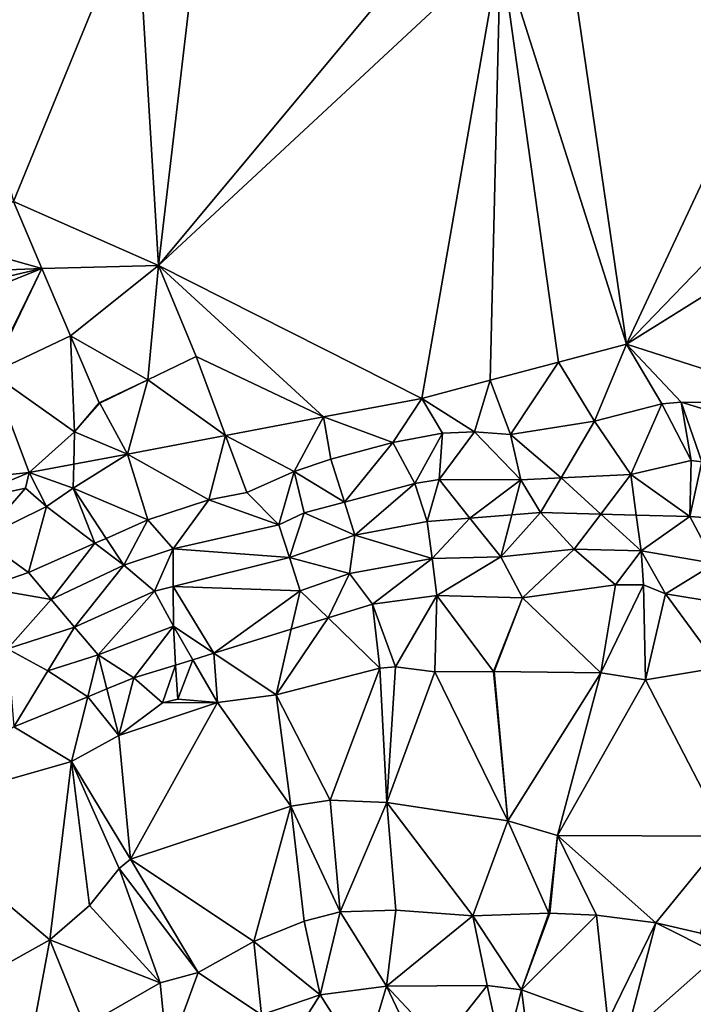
# Model space of a CAD drawing. Header units: inches. Extents: x 573063 to 573309, y 6670422 to 6670677.
# Tile 30 of 39: x 573229 to 573261, y 6670555 to 6670603. Entities that reach past the tile are written whole.
import ezdxf

# ---------------------------------------------------------------- set-up
doc = ezdxf.new("R2010")
doc.units = ezdxf.units.IN
doc.header["$MEASUREMENT"] = 0
doc.layers.add('Terreng_ortofoto', color=10, linetype='Continuous')

msp = doc.modelspace()

# ---------------------------------------------------------------- linework, layer by layer
at = {"layer": 'Terreng_ortofoto'}
for points in [[(573235.358, 6670591.082, 216.22), (573237.603, 6670610.166, 216.141), (573234.296, 6670608.727, 216.362)], [(573235.358, 6670591.082, 216.22), (573249.22, 6670607.71, 216), (573237.603, 6670610.166, 216.141)], [(573228.338, 6670594.182, 215.85), (573234.296, 6670608.727, 216.362), (573225.14, 6670606.67, 216.37)], [(573228.338, 6670594.182, 215.85), (573235.358, 6670591.082, 216.22), (573234.296, 6670608.727, 216.362)], [(573235.358, 6670591.082, 216.22), (573251.91, 6670606.47, 216), (573249.22, 6670607.71, 216)], [(573235.358, 6670591.082, 216.22), (573248.1, 6670584.66, 216.01), (573251.91, 6670606.47, 216)], [(573251.407, 6670585.537, 216.01), (573251.91, 6670606.47, 216), (573248.1, 6670584.66, 216.01)], [(573251.407, 6670585.537, 216.01), (573254.713, 6670586.413, 216.01), (573251.91, 6670606.47, 216)], [(573258.001, 6670587.285, 216.01), (573255.17, 6670606.74, 216), (573251.91, 6670606.47, 216)], [(573258.001, 6670587.285, 216.01), (573251.91, 6670606.47, 216), (573254.713, 6670586.413, 216.01)], [(573258.001, 6670587.285, 216.01), (573266.35, 6670605.1, 216), (573255.17, 6670606.74, 216)], [(573258.001, 6670587.285, 216.01), (573269.9, 6670599.59, 216), (573266.35, 6670605.1, 216)], [(573272.04, 6670596.03, 216), (573269.9, 6670599.59, 216), (573258.001, 6670587.285, 216.01)], [(573272.04, 6670596.03, 216), (573258.001, 6670587.285, 216.01), (573266.84, 6670584.45, 217)], [(573228.338, 6670594.182, 215.85), (573225.031, 6670592.262, 216.138), (573229.72, 6670590.94, 215.853)], [(573228.338, 6670594.182, 215.85), (573229.72, 6670590.94, 215.853), (573235.358, 6670591.082, 216.22)], [(573229.72, 6670590.94, 215.853), (573225.031, 6670592.262, 216.138), (573225.216, 6670590.767, 216.078)], [(573229.72, 6670590.94, 215.853), (573231.11, 6670587.68, 215.857), (573235.358, 6670591.082, 216.22)], [(573231.11, 6670587.68, 215.857), (573234.845, 6670585.555, 215.97), (573235.358, 6670591.082, 216.22)], [(573235.358, 6670591.082, 216.22), (573234.845, 6670585.555, 215.97), (573237.19, 6670586.69, 216.08)], [(573235.358, 6670591.082, 216.22), (573237.19, 6670586.69, 216.08), (573243.352, 6670583.762, 215.985)], [(573235.358, 6670591.082, 216.22), (573243.352, 6670583.762, 215.985), (573248.1, 6670584.66, 216.01)], [(573229.72, 6670590.94, 215.853), (573225.16, 6670589.88, 216.081), (573224.981, 6670589.033, 216.088)], [(573229.72, 6670590.94, 215.853), (573224.981, 6670589.033, 216.088), (573227.24, 6670585.889, 216)], [(573229.72, 6670590.94, 215.853), (573225.216, 6670590.767, 216.078), (573225.16, 6670589.88, 216.081)], [(573229.72, 6670590.94, 215.853), (573227.24, 6670585.889, 216), (573227.276, 6670585.878, 216)], [(573229.72, 6670590.94, 215.853), (573227.276, 6670585.878, 216), (573231.11, 6670587.68, 215.857)], [(573231.11, 6670587.68, 215.857), (573227.276, 6670585.878, 216), (573231.3, 6670583.04, 216)], [(573231.11, 6670587.68, 215.857), (573231.3, 6670583.04, 216), (573232.492, 6670584.438, 215.86)], [(573231.11, 6670587.68, 215.857), (573232.492, 6670584.438, 215.86), (573234.845, 6670585.555, 215.97)], [(573258.001, 6670587.285, 216.01), (573254.713, 6670586.413, 216.01), (573256.46, 6670583.56, 217)], [(573258.001, 6670587.285, 216.01), (573256.46, 6670583.56, 217), (573259.72, 6670584.4, 217)], [(573258.001, 6670587.285, 216.01), (573259.72, 6670584.4, 217), (573260.66, 6670584.48, 217)], [(573266.84, 6670584.45, 217), (573258.001, 6670587.285, 216.01), (573260.66, 6670584.48, 217)], [(573237.19, 6670586.69, 216.08), (573234.845, 6670585.555, 215.97), (573238.605, 6670582.865, 215.96)], [(573237.19, 6670586.69, 216.08), (573238.605, 6670582.865, 215.96), (573243.352, 6670583.762, 215.985)], [(573251.407, 6670585.537, 216.01), (573252.39, 6670582.92, 217), (573254.713, 6670586.413, 216.01)], [(573256.46, 6670583.56, 217), (573254.713, 6670586.413, 216.01), (573252.39, 6670582.92, 217)], [(573227.276, 6670585.878, 216), (573224.73, 6670580.62, 215.985), (573229.11, 6670581.07, 215.91)], [(573227.276, 6670585.878, 216), (573229.11, 6670581.07, 215.91), (573231.3, 6670583.04, 216)], [(573234.845, 6670585.555, 215.97), (573232.492, 6670584.438, 215.86), (573232.518, 6670584.429, 215.86)], [(573234.845, 6670585.555, 215.97), (573232.518, 6670584.429, 215.86), (573233.857, 6670581.967, 215.935)], [(573234.845, 6670585.555, 215.97), (573233.857, 6670581.967, 215.935), (573238.605, 6670582.865, 215.96)], [(573251.407, 6670585.537, 216.01), (573248.1, 6670584.66, 216.01), (573250.65, 6670583.05, 217)], [(573251.407, 6670585.537, 216.01), (573250.65, 6670583.05, 217), (573252.39, 6670582.92, 217)], [(573231.3, 6670583.04, 216), (573232.518, 6670584.429, 215.86), (573232.492, 6670584.438, 215.86)], [(573231.3, 6670583.04, 216), (573233.857, 6670581.967, 215.935), (573232.518, 6670584.429, 215.86)], [(573243.352, 6670583.762, 215.985), (573246.7, 6670582.52, 217), (573248.1, 6670584.66, 216.01)], [(573246.7, 6670582.52, 217), (573249.11, 6670582.97, 217), (573248.1, 6670584.66, 216.01)], [(573248.1, 6670584.66, 216.01), (573249.11, 6670582.97, 217), (573250.65, 6670583.05, 217)], [(573256.46, 6670583.56, 217), (573258.21, 6670580.98, 218), (573259.72, 6670584.4, 217)], [(573259.72, 6670584.4, 217), (573258.21, 6670580.98, 218), (573261.13, 6670581.66, 218)], [(573260.66, 6670584.48, 217), (573259.72, 6670584.4, 217), (573261.13, 6670581.66, 218)], [(573260.66, 6670584.48, 217), (573261.13, 6670581.66, 218), (573261.65, 6670581.59, 218)], [(573266.84, 6670584.45, 217), (573260.66, 6670584.48, 217), (573263.76, 6670583.52, 217)], [(573263.76, 6670583.52, 217), (573260.66, 6670584.48, 217), (573261.65, 6670581.59, 218)], [(573238.605, 6670582.865, 215.96), (573241.93, 6670581.13, 217), (573243.352, 6670583.762, 215.985)], [(573243.352, 6670583.762, 215.985), (573241.93, 6670581.13, 217), (573243.7, 6670581.72, 217)], [(573243.352, 6670583.762, 215.985), (573243.7, 6670581.72, 217), (573246.7, 6670582.52, 217)], [(573256.46, 6670583.56, 217), (573252.39, 6670582.92, 217), (573254.839, 6670580.815, 218)], [(573256.46, 6670583.56, 217), (573254.839, 6670580.815, 218), (573258.21, 6670580.98, 218)], [(573231.3, 6670583.04, 216), (573229.11, 6670581.07, 215.91), (573231.26, 6670581.476, 215.921)], [(573231.3, 6670583.04, 216), (573231.26, 6670581.476, 215.921), (573233.857, 6670581.967, 215.935)], [(573250.65, 6670583.05, 217), (573249.11, 6670582.97, 217), (573248.95, 6670580.73, 218)], [(573250.65, 6670583.05, 217), (573248.95, 6670580.73, 218), (573252.89, 6670580.72, 218)], [(573252.39, 6670582.92, 217), (573250.65, 6670583.05, 217), (573252.89, 6670580.72, 218)], [(573238.605, 6670582.865, 215.96), (573233.857, 6670581.967, 215.935), (573237.8, 6670579.75, 217)], [(573238.605, 6670582.865, 215.96), (573237.8, 6670579.75, 217), (573239.63, 6670580.11, 217)], [(573238.605, 6670582.865, 215.96), (573239.63, 6670580.11, 217), (573241.93, 6670581.13, 217)], [(573246.7, 6670582.52, 217), (573243.7, 6670581.72, 217), (573244.355, 6670579.643, 218)], [(573246.7, 6670582.52, 217), (573244.355, 6670579.643, 218), (573247.76, 6670580.54, 218)], [(573246.7, 6670582.52, 217), (573247.76, 6670580.54, 218), (573249.11, 6670582.97, 217)], [(573249.11, 6670582.97, 217), (573247.76, 6670580.54, 218), (573248.95, 6670580.73, 218)], [(573252.39, 6670582.92, 217), (573252.89, 6670580.72, 218), (573254.839, 6670580.815, 218)], [(573231.26, 6670581.476, 215.921), (573231.23, 6670580.32, 216), (573233.857, 6670581.967, 215.935)], [(573233.857, 6670581.967, 215.935), (573231.23, 6670580.32, 216), (573234.85, 6670578.78, 217)], [(573233.857, 6670581.967, 215.935), (573234.85, 6670578.78, 217), (573237.8, 6670579.75, 217)], [(573243.7, 6670581.72, 217), (573241.93, 6670581.13, 217), (573244.355, 6670579.643, 218)], [(573261.13, 6670581.66, 218), (573258.21, 6670580.98, 218), (573261.07, 6670578.95, 219)], [(573261.13, 6670581.66, 218), (573261.07, 6670578.95, 219), (573261.65, 6670581.59, 218)], [(573261.65, 6670581.59, 218), (573261.07, 6670578.95, 219), (573263.057, 6670578.8, 219)], [(573229.11, 6670581.07, 215.91), (573224.73, 6670580.62, 215.985), (573225.57, 6670579.597, 215.723)], [(573229.11, 6670581.07, 215.91), (573225.57, 6670579.597, 215.723), (573228.92, 6670580.316, 215.79)], [(573229.11, 6670581.07, 215.91), (573228.92, 6670580.316, 215.79), (573229.95, 6670579.43, 216)], [(573229.11, 6670581.07, 215.91), (573231.23, 6670580.32, 216), (573231.26, 6670581.476, 215.921)], [(573229.11, 6670581.07, 215.91), (573229.95, 6670579.43, 216), (573231.23, 6670580.32, 216)], [(573241.93, 6670581.13, 217), (573239.63, 6670580.11, 217), (573241.18, 6670578.55, 218)], [(573241.93, 6670581.13, 217), (573241.18, 6670578.55, 218), (573242.41, 6670579.13, 218)], [(573241.93, 6670581.13, 217), (573242.41, 6670579.13, 218), (573244.355, 6670579.643, 218)], [(573248.95, 6670580.73, 218), (573247.76, 6670580.54, 218), (573248.37, 6670578.71, 219)], [(573248.95, 6670580.73, 218), (573248.37, 6670578.71, 219), (573250.426, 6670578.871, 219)], [(573252.89, 6670580.72, 218), (573248.95, 6670580.73, 218), (573250.426, 6670578.871, 219)], [(573252.89, 6670580.72, 218), (573250.426, 6670578.871, 219), (573252.451, 6670579.03, 219)], [(573252.89, 6670580.72, 218), (573252.451, 6670579.03, 219), (573253.85, 6670579.14, 219)], [(573252.89, 6670580.72, 218), (573253.85, 6670579.14, 219), (573254.839, 6670580.815, 218)], [(573256.761, 6670579.063, 219), (573254.839, 6670580.815, 218), (573253.85, 6670579.14, 219)], [(573258.21, 6670580.98, 218), (573254.839, 6670580.815, 218), (573256.761, 6670579.063, 219)], [(573258.21, 6670580.98, 218), (573256.761, 6670579.063, 219), (573258.475, 6670579.018, 219)], [(573258.21, 6670580.98, 218), (573258.475, 6670579.018, 219), (573261.07, 6670578.95, 219)], [(573225.57, 6670579.597, 215.723), (573226.8, 6670577.88, 216), (573228.92, 6670580.316, 215.79)], [(573229.95, 6670579.43, 216), (573228.92, 6670580.316, 215.79), (573226.8, 6670577.88, 216)], [(573231.23, 6670580.32, 216), (573229.95, 6670579.43, 216), (573232.284, 6670577.653, 217)], [(573231.23, 6670580.32, 216), (573232.284, 6670577.653, 217), (573232.826, 6670577.89, 217)], [(573231.23, 6670580.32, 216), (573232.826, 6670577.89, 217), (573234.85, 6670578.78, 217)], [(573244.86, 6670578.04, 219), (573247.76, 6670580.54, 218), (573244.355, 6670579.643, 218)], [(573244.86, 6670578.04, 219), (573248.37, 6670578.71, 219), (573247.76, 6670580.54, 218)], [(573237.8, 6670579.75, 217), (573234.85, 6670578.78, 217), (573236.07, 6670577.39, 218)], [(573237.8, 6670579.75, 217), (573236.07, 6670577.39, 218), (573241.18, 6670578.55, 218)], [(573239.63, 6670580.11, 217), (573237.8, 6670579.75, 217), (573241.18, 6670578.55, 218)], [(573242.41, 6670579.13, 218), (573244.86, 6670578.04, 219), (573244.355, 6670579.643, 218)], [(573229.95, 6670579.43, 216), (573226.8, 6670577.88, 216), (573229.07, 6670576.24, 217)], [(573229.95, 6670579.43, 216), (573229.07, 6670576.24, 217), (573232.284, 6670577.653, 217)], [(573234.85, 6670578.78, 217), (573232.826, 6670577.89, 217), (573233.68, 6670576.59, 218)], [(573234.85, 6670578.78, 217), (573233.68, 6670576.59, 218), (573236.07, 6670577.39, 218)], [(573241.18, 6670578.55, 218), (573241.7, 6670576.96, 219), (573242.41, 6670579.13, 218)], [(573242.41, 6670579.13, 218), (573241.7, 6670576.96, 219), (573244.86, 6670578.04, 219)], [(573244.86, 6670578.04, 219), (573248.6, 6670576.91, 220), (573248.37, 6670578.71, 219)], [(573250.426, 6670578.871, 219), (573248.37, 6670578.71, 219), (573248.6, 6670576.91, 220)], [(573251.92, 6670576.99, 220), (573250.426, 6670578.871, 219), (573248.6, 6670576.91, 220)], [(573251.92, 6670576.99, 220), (573252.451, 6670579.03, 219), (573250.426, 6670578.871, 219)], [(573253.85, 6670579.14, 219), (573252.451, 6670579.03, 219), (573251.92, 6670576.99, 220)], [(573255.48, 6670577.37, 220), (573253.85, 6670579.14, 219), (573251.92, 6670576.99, 220)], [(573255.48, 6670577.37, 220), (573256.761, 6670579.063, 219), (573253.85, 6670579.14, 219)], [(573258.71, 6670577.28, 220), (573256.761, 6670579.063, 219), (573255.48, 6670577.37, 220)], [(573258.71, 6670577.28, 220), (573258.475, 6670579.018, 219), (573256.761, 6670579.063, 219)], [(573261.07, 6670578.95, 219), (573258.475, 6670579.018, 219), (573258.71, 6670577.28, 220)], [(573261.07, 6670578.95, 219), (573258.71, 6670577.28, 220), (573262.28, 6670576.68, 220)], [(573261.07, 6670578.95, 219), (573262.28, 6670576.68, 220), (573263.057, 6670578.8, 219)], [(573236.07, 6670577.39, 218), (573241.7, 6670576.96, 219), (573241.18, 6670578.55, 218)], [(573226.8, 6670577.88, 216), (573226.91, 6670575.49, 217), (573229.07, 6670576.24, 217)], [(573232.284, 6670577.653, 217), (573233.68, 6670576.59, 218), (573232.826, 6670577.89, 217)], [(573244.86, 6670578.04, 219), (573241.7, 6670576.96, 219), (573244.61, 6670576.19, 220)], [(573244.86, 6670578.04, 219), (573244.61, 6670576.19, 220), (573248.6, 6670576.91, 220)], [(573229.07, 6670576.24, 217), (573230.17, 6670574.94, 218), (573232.284, 6670577.653, 217)], [(573232.284, 6670577.653, 217), (573230.17, 6670574.94, 218), (573233.68, 6670576.59, 218)], [(573236.07, 6670577.39, 218), (573233.68, 6670576.59, 218), (573235.17, 6670575.33, 219)], [(573236.07, 6670577.39, 218), (573235.17, 6670575.33, 219), (573236.075, 6670575.556, 219)], [(573236.07, 6670577.39, 218), (573236.075, 6670575.556, 219), (573241.7, 6670576.96, 219)], [(573255.48, 6670577.37, 220), (573251.92, 6670576.99, 220), (573252.97, 6670575.02, 221)], [(573255.48, 6670577.37, 220), (573252.97, 6670575.02, 221), (573257.48, 6670575.64, 221)], [(573258.71, 6670577.28, 220), (573255.48, 6670577.37, 220), (573257.48, 6670575.64, 221)], [(573258.71, 6670577.28, 220), (573257.48, 6670575.64, 221), (573258.83, 6670575.65, 221)], [(573258.71, 6670577.28, 220), (573258.83, 6670575.65, 221), (573259.89, 6670575.21, 221)], [(573258.71, 6670577.28, 220), (573259.89, 6670575.21, 221), (573262.28, 6670576.68, 220)], [(573236.075, 6670575.556, 219), (573242.21, 6670575.36, 220), (573241.7, 6670576.96, 219)], [(573241.7, 6670576.96, 219), (573242.21, 6670575.36, 220), (573244.61, 6670576.19, 220)], [(573244.61, 6670576.19, 220), (573245.72, 6670574.71, 221), (573248.6, 6670576.91, 220)], [(573245.72, 6670574.71, 221), (573248.83, 6670575.12, 221), (573248.6, 6670576.91, 220)], [(573251.92, 6670576.99, 220), (573248.6, 6670576.91, 220), (573248.83, 6670575.12, 221)], [(573251.92, 6670576.99, 220), (573248.83, 6670575.12, 221), (573252.97, 6670575.02, 221)], [(573230.17, 6670574.94, 218), (573231.3, 6670573.6, 219), (573233.68, 6670576.59, 218)], [(573231.3, 6670573.6, 219), (573235.17, 6670575.33, 219), (573233.68, 6670576.59, 218)], [(573259.89, 6670575.21, 221), (573262.366, 6670574.808, 221), (573262.28, 6670576.68, 220)], [(573226.91, 6670575.49, 217), (573230.17, 6670574.94, 218), (573229.07, 6670576.24, 217)], [(573242.21, 6670575.36, 220), (573243.567, 6670574.045, 221), (573244.61, 6670576.19, 220)], [(573244.61, 6670576.19, 220), (573243.567, 6670574.045, 221), (573245.72, 6670574.71, 221)], [(573228.06, 6670572.553, 219), (573230.17, 6670574.94, 218), (573226.91, 6670575.49, 217)], [(573235.17, 6670575.33, 219), (573236.08, 6670573.65, 220), (573236.075, 6670575.556, 219)], [(573238.045, 6670572.338, 221), (573242.21, 6670575.36, 220), (573236.075, 6670575.556, 219)], [(573238.045, 6670572.338, 221), (573236.075, 6670575.556, 219), (573236.08, 6670573.65, 220)], [(573238.045, 6670572.338, 221), (573241.779, 6670573.492, 221), (573242.21, 6670575.36, 220)], [(573242.21, 6670575.36, 220), (573241.779, 6670573.492, 221), (573243.567, 6670574.045, 221)], [(573256.76, 6670571.39, 222), (573257.48, 6670575.64, 221), (573252.97, 6670575.02, 221)], [(573256.76, 6670571.39, 222), (573258.83, 6670575.65, 221), (573257.48, 6670575.64, 221)], [(573256.76, 6670571.39, 222), (573258.92, 6670571.05, 222), (573258.83, 6670575.65, 221)], [(573258.92, 6670571.05, 222), (573259.89, 6670575.21, 221), (573258.83, 6670575.65, 221)], [(573228.06, 6670572.553, 219), (573231.3, 6670573.6, 219), (573230.17, 6670574.94, 218)], [(573231.3, 6670573.6, 219), (573232.44, 6670572.25, 220), (573235.17, 6670575.33, 219)], [(573232.44, 6670572.25, 220), (573236.08, 6670573.65, 220), (573235.17, 6670575.33, 219)], [(573246.83, 6670571.67, 222), (573248.83, 6670575.12, 221), (573245.72, 6670574.71, 221)], [(573246.83, 6670571.67, 222), (573248.73, 6670571.44, 222), (573248.83, 6670575.12, 221)], [(573248.73, 6670571.44, 222), (573251.57, 6670571.45, 222), (573248.83, 6670575.12, 221)], [(573251.57, 6670571.45, 222), (573252.97, 6670575.02, 221), (573248.83, 6670575.12, 221)], [(573251.61, 6670571.45, 222), (573252.97, 6670575.02, 221), (573251.57, 6670571.45, 222)], [(573256.76, 6670571.39, 222), (573252.97, 6670575.02, 221), (573251.61, 6670571.45, 222)], [(573258.92, 6670571.05, 222), (573262.51, 6670571.65, 222), (573259.89, 6670575.21, 221)], [(573262.51, 6670571.65, 222), (573262.366, 6670574.808, 221), (573259.89, 6670575.21, 221)], [(573246.07, 6670571.62, 222), (573245.72, 6670574.71, 221), (573243.567, 6670574.045, 221)], [(573246.83, 6670571.67, 222), (573245.72, 6670574.71, 221), (573246.07, 6670571.62, 222)], [(573246.07, 6670571.62, 222), (573243.567, 6670574.045, 221), (573241.05, 6670570.33, 222)], [(573241.05, 6670570.33, 222), (573243.567, 6670574.045, 221), (573241.779, 6670573.492, 221)], [(573228.06, 6670572.553, 219), (573230.014, 6670571.48, 220), (573231.3, 6670573.6, 219)], [(573230.014, 6670571.48, 220), (573232.44, 6670572.25, 220), (573231.3, 6670573.6, 219)], [(573232.44, 6670572.25, 220), (573234.17, 6670571.14, 221), (573236.08, 6670573.65, 220)], [(573234.17, 6670571.14, 221), (573236.192, 6670571.765, 221), (573236.08, 6670573.65, 220)], [(573238.045, 6670572.338, 221), (573236.08, 6670573.65, 220), (573237.022, 6670572.022, 221)], [(573237.022, 6670572.022, 221), (573236.08, 6670573.65, 220), (573236.192, 6670571.765, 221)], [(573238.045, 6670572.338, 221), (573241.05, 6670570.33, 222), (573241.779, 6670573.492, 221)], [(573228.06, 6670572.553, 219), (573228.37, 6670568.77, 221), (573230.014, 6670571.48, 220)], [(573231.937, 6670570.228, 221), (573232.44, 6670572.25, 220), (573230.014, 6670571.48, 220)], [(573231.937, 6670570.228, 221), (573232.862, 6670570.605, 221), (573232.44, 6670572.25, 220)], [(573232.44, 6670572.25, 220), (573232.862, 6670570.605, 221), (573234.17, 6670571.14, 221)], [(573237.022, 6670572.022, 221), (573236.192, 6670571.765, 221), (573236.29, 6670570.11, 222)], [(573238.22, 6670569.95, 222), (573237.022, 6670572.022, 221), (573236.29, 6670570.11, 222)], [(573238.045, 6670572.338, 221), (573237.022, 6670572.022, 221), (573238.22, 6670569.95, 222)], [(573238.045, 6670572.338, 221), (573238.22, 6670569.95, 222), (573241.05, 6670570.33, 222)], [(573234.17, 6670571.14, 221), (573235.55, 6670569.93, 222), (573236.192, 6670571.765, 221)], [(573235.55, 6670569.93, 222), (573236.29, 6670570.11, 222), (573236.192, 6670571.765, 221)], [(573246.07, 6670571.62, 222), (573241.05, 6670570.33, 222), (573243.67, 6670565.23, 223)], [(573246.07, 6670571.62, 222), (573243.67, 6670565.23, 223), (573246.41, 6670565.12, 223)], [(573246.83, 6670571.67, 222), (573246.07, 6670571.62, 222), (573246.41, 6670565.12, 223)], [(573246.83, 6670571.67, 222), (573246.41, 6670565.12, 223), (573248.73, 6670571.44, 222)], [(573258.92, 6670571.05, 222), (573262.85, 6670563.49, 223), (573262.51, 6670571.65, 222)], [(573228.37, 6670568.77, 221), (573231.937, 6670570.228, 221), (573230.014, 6670571.48, 220)], [(573232.862, 6670570.605, 221), (573233.44, 6670568.35, 222), (573234.17, 6670571.14, 221)], [(573233.44, 6670568.35, 222), (573235.55, 6670569.93, 222), (573234.17, 6670571.14, 221)], [(573246.41, 6670565.12, 223), (573252.26, 6670564.23, 223), (573248.73, 6670571.44, 222)], [(573248.73, 6670571.44, 222), (573252.26, 6670564.23, 223), (573251.57, 6670571.45, 222)], [(573251.61, 6670571.45, 222), (573251.57, 6670571.45, 222), (573252.26, 6670564.23, 223)], [(573256.76, 6670571.39, 222), (573251.61, 6670571.45, 222), (573252.26, 6670564.23, 223)], [(573256.76, 6670571.39, 222), (573252.26, 6670564.23, 223), (573254.67, 6670563.52, 223)], [(573256.76, 6670571.39, 222), (573254.67, 6670563.52, 223), (573258.92, 6670571.05, 222)], [(573231.937, 6670570.228, 221), (573233.44, 6670568.35, 222), (573232.862, 6670570.605, 221)], [(573258.92, 6670571.05, 222), (573254.67, 6670563.52, 223), (573262.85, 6670563.49, 223)], [(573228.37, 6670568.77, 221), (573231.16, 6670567.1, 222), (573231.937, 6670570.228, 221)], [(573231.937, 6670570.228, 221), (573231.16, 6670567.1, 222), (573233.44, 6670568.35, 222)], [(573238.22, 6670569.95, 222), (573241.76, 6670564.94, 223), (573241.05, 6670570.33, 222)], [(573241.05, 6670570.33, 222), (573241.76, 6670564.94, 223), (573243.67, 6670565.23, 223)], [(573238.22, 6670569.95, 222), (573235.55, 6670569.93, 222), (573233.44, 6670568.35, 222)], [(573238.22, 6670569.95, 222), (573233.44, 6670568.35, 222), (573234.01, 6670562.37, 223)], [(573238.22, 6670569.95, 222), (573234.01, 6670562.37, 223), (573241.76, 6670564.94, 223)], [(573238.22, 6670569.95, 222), (573236.29, 6670570.11, 222), (573235.55, 6670569.93, 222)], [(573228.37, 6670568.77, 221), (573222.73, 6670564.69, 222), (573231.16, 6670567.1, 222)], [(573231.16, 6670567.1, 222), (573234.01, 6670562.37, 223), (573233.44, 6670568.35, 222)], [(573231.16, 6670567.1, 222), (573222.73, 6670564.69, 222), (573230.11, 6670558.47, 223)], [(573231.16, 6670567.1, 222), (573230.11, 6670558.47, 223), (573232.03, 6670560.14, 223)], [(573231.16, 6670567.1, 222), (573232.03, 6670560.14, 223), (573233.46, 6670561.93, 223)], [(573231.16, 6670567.1, 222), (573233.46, 6670561.93, 223), (573234.01, 6670562.37, 223)], [(573234.01, 6670562.37, 223), (573239.97, 6670558.39, 224), (573241.76, 6670564.94, 223)], [(573239.97, 6670558.39, 224), (573242.41, 6670559.37, 224), (573241.76, 6670564.94, 223)], [(573243.67, 6670565.23, 223), (573241.76, 6670564.94, 223), (573244.15, 6670559.83, 224)], [(573241.76, 6670564.94, 223), (573242.41, 6670559.37, 224), (573244.15, 6670559.83, 224)], [(573243.67, 6670565.23, 223), (573244.15, 6670559.83, 224), (573246.41, 6670565.12, 223)], [(573246.41, 6670565.12, 223), (573244.15, 6670559.83, 224), (573246.84, 6670559.91, 224)], [(573246.41, 6670565.12, 223), (573250.57, 6670559.64, 224), (573252.26, 6670564.23, 223)], [(573246.41, 6670565.12, 223), (573246.84, 6670559.91, 224), (573250.57, 6670559.64, 224)], [(573230.11, 6670558.47, 223), (573222.73, 6670564.69, 222), (573225.56, 6670555.95, 223)], [(573252.26, 6670564.23, 223), (573250.57, 6670559.64, 224), (573254.25, 6670559.769, 224)], [(573254.67, 6670563.52, 223), (573252.26, 6670564.23, 223), (573254.25, 6670559.769, 224)], [(573254.67, 6670563.52, 223), (573254.25, 6670559.769, 224), (573254.29, 6670559.769, 224)], [(573256.55, 6670559.67, 224), (573254.67, 6670563.52, 223), (573254.29, 6670559.769, 224)], [(573262.85, 6670563.49, 223), (573254.67, 6670563.52, 223), (573259.43, 6670559.3, 224)], [(573256.55, 6670559.67, 224), (573259.43, 6670559.3, 224), (573254.67, 6670563.52, 223)], [(573262.85, 6670563.49, 223), (573259.43, 6670559.3, 224), (573261.59, 6670558.8, 224)], [(573233.46, 6670561.93, 223), (573237.28, 6670556.89, 224), (573234.01, 6670562.37, 223)], [(573234.01, 6670562.37, 223), (573237.28, 6670556.89, 224), (573239.97, 6670558.39, 224)], [(573232.03, 6670560.14, 223), (573235.44, 6670556.4, 224), (573233.46, 6670561.93, 223)], [(573233.46, 6670561.93, 223), (573235.44, 6670556.4, 224), (573237.28, 6670556.89, 224)], [(573230.11, 6670558.47, 223), (573235.44, 6670556.4, 224), (573232.03, 6670560.14, 223)], [(573242.41, 6670559.37, 224), (573243.18, 6670555.82, 225), (573244.15, 6670559.83, 224)], [(573244.15, 6670559.83, 224), (573243.18, 6670555.82, 225), (573246.39, 6670556.23, 225)], [(573246.84, 6670559.91, 224), (573244.15, 6670559.83, 224), (573246.39, 6670556.23, 225)], [(573246.84, 6670559.91, 224), (573246.39, 6670556.23, 225), (573250.57, 6670559.64, 224)], [(573246.39, 6670556.23, 225), (573251.26, 6670556.27, 225), (573250.57, 6670559.64, 224)], [(573250.57, 6670559.64, 224), (573252.92, 6670556.06, 225), (573254.25, 6670559.769, 224)], [(573250.57, 6670559.64, 224), (573251.26, 6670556.27, 225), (573252.92, 6670556.06, 225)], [(573254.25, 6670559.769, 224), (573252.92, 6670556.06, 225), (573254.29, 6670559.769, 224)], [(573256.55, 6670559.67, 224), (573254.29, 6670559.769, 224), (573252.92, 6670556.06, 225)], [(573256.55, 6670559.67, 224), (573252.92, 6670556.06, 225), (573257.11, 6670554.54, 225)], [(573256.55, 6670559.67, 224), (573257.11, 6670554.54, 225), (573259.43, 6670559.3, 224)], [(573239.97, 6670558.39, 224), (573243.18, 6670555.82, 225), (573242.41, 6670559.37, 224)], [(573259.43, 6670559.3, 224), (573257.11, 6670554.54, 225), (573257.99, 6670553.8, 225)], [(573262.47, 6670557.77, 224), (573259.43, 6670559.3, 224), (573257.99, 6670553.8, 225)], [(573262.47, 6670557.77, 224), (573261.59, 6670558.8, 224), (573259.43, 6670559.3, 224)], [(573230.11, 6670558.47, 223), (573225.56, 6670555.95, 223), (573229.07, 6670552.93, 224)], [(573230.11, 6670558.47, 223), (573229.07, 6670552.93, 224), (573231.79, 6670554.3, 224)], [(573230.11, 6670558.47, 223), (573231.79, 6670554.3, 224), (573235.44, 6670556.4, 224)], [(573239.97, 6670558.39, 224), (573237.28, 6670556.89, 224), (573240.35, 6670554.85, 225)], [(573239.97, 6670558.39, 224), (573240.35, 6670554.85, 225), (573243.18, 6670555.82, 225)], [(573263.17, 6670555.04, 224), (573262.47, 6670557.77, 224), (573257.99, 6670553.8, 225)], [(573237.28, 6670556.89, 224), (573235.44, 6670556.4, 224), (573235.79, 6670552.83, 225)], [(573237.28, 6670556.89, 224), (573235.79, 6670552.83, 225), (573240.35, 6670554.85, 225)], [(573231.79, 6670554.3, 224), (573235.79, 6670552.83, 225), (573235.44, 6670556.4, 224)], [(573225.56, 6670555.95, 223), (573227.37, 6670551.63, 224), (573229.07, 6670552.93, 224)], [(573245.28, 6670552.51, 226), (573246.39, 6670556.23, 225), (573243.18, 6670555.82, 225)], [(573245.28, 6670552.51, 226), (573247.78, 6670553.31, 226), (573246.39, 6670556.23, 225)], [(573246.39, 6670556.23, 225), (573249.02, 6670553.43, 226), (573251.26, 6670556.27, 225)], [(573246.39, 6670556.23, 225), (573247.78, 6670553.31, 226), (573249.02, 6670553.43, 226)], [(573252.05, 6670552.64, 226), (573251.26, 6670556.27, 225), (573249.02, 6670553.43, 226)], [(573252.92, 6670556.06, 225), (573251.26, 6670556.27, 225), (573252.05, 6670552.64, 226)], [(573252.92, 6670556.06, 225), (573252.05, 6670552.64, 226), (573253.47, 6670551.83, 226)], [(573257.11, 6670554.54, 225), (573252.92, 6670556.06, 225), (573253.47, 6670551.83, 226)], [(573240.35, 6670554.85, 225), (573240.64, 6670551.8, 226), (573243.18, 6670555.82, 225)], [(573245.28, 6670552.51, 226), (573243.18, 6670555.82, 225), (573240.64, 6670551.8, 226)]]:
    msp.add_3dface(points, dxfattribs=at)

doc.saveas('drawing.dxf')
